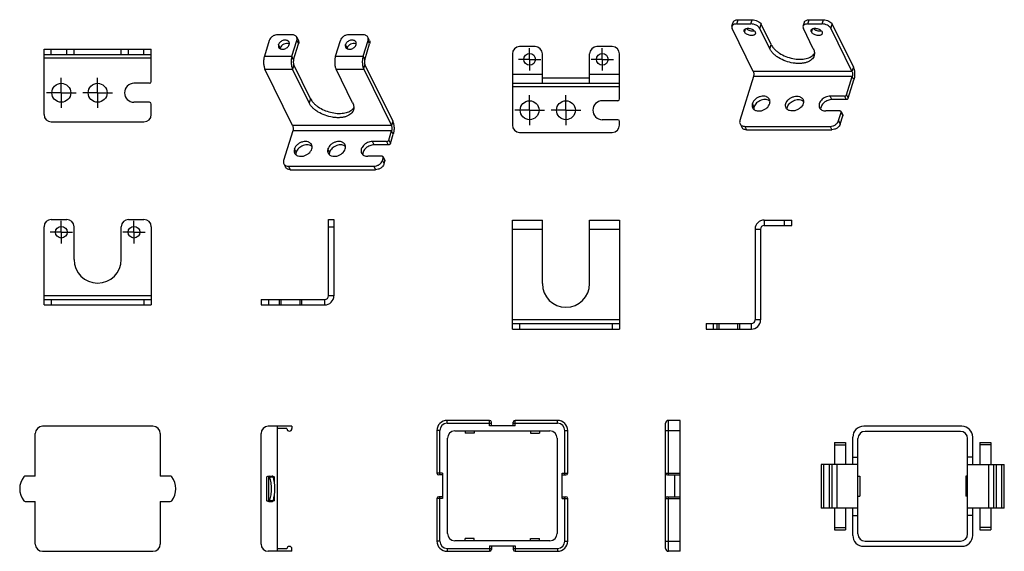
# Model space of a CAD drawing. Header units: millimetres. Extents: x 56 to 624, y -436 to 314.
# Tile 1 of 22: x 56 to 327, y -306 to -160. Entities that reach past the tile are written whole.
import ezdxf

# ---------------------------------------------------------------- set-up
doc = ezdxf.new("R2010")
doc.units = ezdxf.units.MM
doc.linetypes.add('CENTER', pattern=[10.16, 6.35, -1.27, 1.27, -1.27])
for name, color, linetype in [('I-04080', 7, 'Continuous'), ('I-0408中心線', 7, 'Continuous'), ('I-04090', 7, 'Continuous'), ('I-0409中心線', 7, 'Continuous'), ('P-0358-A30', 7, 'Continuous'), ('P-0359-A20', 7, 'Continuous')]:
    doc.layers.add(name, color=color, linetype=linetype)

msp = doc.modelspace()

# ---------------------------------------------------------------- linework, layer by layer
at = {"color": 7, "linetype": 'Continuous'}
for p, q in [((173.69, -271.04), (173.69, -270.24)), ((185.39, -270.24), (173.69, -270.24)), ((185.39, -271.74), (185.39, -270.24)), ((185.89, -271.74), (185.89, -270.74)), ((191.89, -271.74), (191.89, -270.74)), ((192.39, -271.74), (192.39, -270.24)), ((204.09, -270.24), (192.39, -270.24)), ((204.09, -271.04), (204.09, -270.24)), ((234.61, -285.24), (234.61, -270.24)), ((237.81, -270.24), (234.61, -270.24)), ((237.81, -306.24), (237.81, -270.24)), ((170.89, -273.04), (170.89, -284.74)), ((171.69, -273.04), (170.89, -273.04)), ((171.69, -285.24), (171.69, -273.04)), ((173.69, -271.04), (185.89, -271.04)), ((175.79, -273.14), (201.99, -273.14)), ((178.64, -273.14), (178.64, -273.74)), ((181.14, -273.14), (181.14, -273.74)), ((192.39, -271.74), (185.39, -271.74)), ((191.89, -271.04), (204.09, -271.04)), ((196.64, -273.14), (196.64, -273.74)), ((199.14, -273.14), (199.14, -273.74)), ((206.09, -273.04), (206.89, -273.04)), ((206.09, -285.24), (206.09, -273.04)), ((206.89, -284.74), (206.89, -273.04)), ((233.81, -305.44), (233.81, -271.04)), ((233.81, -273.04), (237.81, -273.04)), ((173.79, -301.34), (173.79, -275.14)), ((181.14, -273.74), (178.64, -273.74)), ((196.64, -273.74), (199.14, -273.74)), ((203.99, -275.14), (203.99, -301.34)), ((172.39, -284.74), (170.89, -284.74)), ((172.39, -285.24), (171.39, -285.24)), ((172.39, -284.74), (172.39, -291.74)), ((205.39, -284.74), (206.89, -284.74)), ((205.39, -291.74), (205.39, -284.74)), ((205.39, -285.24), (206.39, -285.24)), ((233.81, -284.74), (237.81, -284.74)), ((234.31, -285.24), (237.81, -285.24)), ((236.31, -285.24), (236.31, -291.24)), ((170.89, -291.74), (170.89, -303.44)), ((172.39, -291.74), (170.89, -291.74)), ((172.39, -291.24), (171.39, -291.24)), ((171.69, -303.44), (171.69, -291.24)), ((205.39, -291.24), (206.39, -291.24)), ((205.39, -291.74), (206.89, -291.74)), ((206.09, -303.44), (206.09, -291.24)), ((206.89, -303.44), (206.89, -291.74)), ((233.81, -291.74), (237.81, -291.74)), ((234.31, -291.24), (237.81, -291.24)), ((234.61, -306.24), (234.61, -291.24)), ((171.69, -303.44), (170.89, -303.44)), ((201.99, -303.34), (175.79, -303.34)), ((181.14, -302.74), (178.64, -302.74)), ((178.64, -303.34), (178.64, -302.74)), ((181.14, -303.34), (181.14, -302.74)), ((196.64, -302.74), (199.14, -302.74)), ((196.64, -303.34), (196.64, -302.74)), ((199.14, -303.34), (199.14, -302.74)), ((206.09, -303.44), (206.89, -303.44)), ((233.81, -303.44), (237.81, -303.44)), ((173.69, -305.44), (185.89, -305.44)), ((173.69, -305.44), (173.69, -306.24)), ((185.39, -304.74), (192.39, -304.74)), ((185.39, -304.74), (185.39, -306.24)), ((185.89, -304.74), (185.89, -305.74)), ((191.89, -304.74), (191.89, -305.74)), ((191.89, -305.44), (204.09, -305.44)), ((192.39, -304.74), (192.39, -306.24)), ((204.09, -305.44), (204.09, -306.24)), ((173.69, -306.24), (185.39, -306.24)), ((192.39, -306.24), (204.09, -306.24)), ((237.81, -306.24), (234.61, -306.24))]:
    msp.add_line(p, q, dxfattribs=at)
for centre, radius, start, end in [((173.69, -273.04), 2.8, 90, 180), ((185.39, -270.74), 0.5, 0, 90), ((192.39, -270.74), 0.5, 90, 180), ((204.09, -273.04), 2.8, 0, 90), ((234.61, -271.04), 0.8, 90, 180), ((173.69, -273.04), 2, 90, 180), ((175.79, -275.14), 2, 90, 180), ((201.99, -275.14), 2, 0, 90), ((204.09, -273.04), 2, 0, 90), ((171.39, -284.74), 0.5, 180, 270), ((206.39, -284.74), 0.5, 270, 0), ((234.31, -284.74), 0.5, 180, 270), ((171.39, -291.74), 0.5, 90, 180), ((206.39, -291.74), 0.5, 0, 90), ((234.31, -291.74), 0.5, 90, 180), ((173.69, -303.44), 2.8, 180, 270), ((173.69, -303.44), 2, 180, 270), ((175.79, -301.34), 2, 180, 270), ((201.99, -301.34), 2, 270, 0), ((204.09, -303.44), 2.8, 270, 0), ((204.09, -303.44), 2, 270, 0), ((185.39, -305.74), 0.5, 270, 0), ((192.39, -305.74), 0.5, 180, 270), ((234.61, -305.44), 0.8, 180, 270)]:
    msp.add_arc(centre, radius, start, end, dxfattribs=at)
at = {"layer": 'I-04080', "color": 7, "linetype": 'Continuous'}
for p, q in [((130.99, -164.13), (127.08, -164.13)), ((132.31, -164.82), (132.76, -165.75)), ((150.57, -164.13), (146.65, -164.13)), ((152.34, -165.75), (151.88, -164.82)), ((124.75, -165.7), (123.4, -170.08)), ((127.75, -167.8), (127.29, -166.87)), ((131, -170.08), (132.35, -165.7)), ((132.35, -165.7), (132.81, -166.63)), ((142.97, -170.08), (144.33, -165.7)), ((146.17, -167.8), (145.71, -166.87)), ((150.57, -170.08), (151.93, -165.7)), ((152.38, -166.63), (151.93, -165.7)), ((197.9, -167.41), (193.65, -167.41)), ((219.15, -167.41), (214.9, -167.41)), ((123.4, -170.08), (131, -170.08)), ((131.45, -171.02), (131, -170.08)), ((142.97, -170.08), (150.57, -170.08)), ((150.57, -170.08), (151.03, -171.02)), ((191.65, -169.41), (191.65, -189.01)), ((199.9, -177.51), (199.9, -169.41)), ((212.9, -177.51), (212.9, -169.41)), ((221.15, -181.81), (221.15, -169.41)), ((131.52, -172.42), (131.15, -173.6)), ((150.73, -173.6), (151.09, -172.42)), ((131.18, -189.14), (123.56, -173.6)), ((123.56, -173.6), (131.15, -173.6)), ((135.73, -182.92), (131.15, -173.6)), ((147.7, -182.92), (143.13, -173.6)), ((143.13, -173.6), (150.73, -173.6)), ((150.73, -173.6), (158.35, -189.14)), ((191.65, -175.01), (199.9, -175.01)), ((212.9, -175.01), (221.15, -175.01)), ((191.65, -177.51), (221.15, -177.51)), ((221.15, -178.51), (191.65, -178.51)), ((136.09, -181.74), (135.73, -182.92)), ((220.65, -182.31), (216.4, -182.31)), ((158.35, -189.14), (131.18, -189.14)), ((158.72, -187.96), (158.35, -189.14)), ((220.65, -187.51), (216.4, -187.51)), ((221.15, -189.01), (221.15, -188.01)), ((131.24, -190.54), (128.7, -198.77)), ((158.42, -190.54), (131.24, -190.54)), ((157.62, -193.13), (158.42, -190.54)), ((158.87, -191.47), (158.42, -190.54)), ((193.65, -191.01), (219.15, -191.01)), ((157.04, -193.52), (153.12, -193.52)), ((153.58, -194.45), (153.12, -193.52)), ((157.04, -193.52), (157.49, -194.45)), ((157.62, -193.13), (158.07, -194.06)), ((132.13, -196.49), (131.68, -195.55)), ((141.34, -196.49), (140.89, -195.55)), ((155.78, -197.59), (151.86, -197.59)), ((156.1, -197.76), (156.56, -198.69)), ((128.75, -199.65), (129.21, -200.58)), ((130.06, -200.33), (153.55, -200.33)), ((130.06, -200.33), (130.52, -201.26)), ((153.55, -200.33), (154.01, -201.26)), ((155.87, -198.77), (156.12, -197.98)), ((155.87, -198.77), (156.33, -199.7)), ((156.12, -197.98), (156.57, -198.91)), ((191.65, -245.11), (191.65, -215.11)), ((191.65, -215.11), (199.9, -215.11)), ((199.9, -232.61), (199.9, -215.11)), ((212.9, -232.61), (212.9, -215.11)), ((212.9, -215.11), (221.15, -215.11)), ((221.15, -215.11), (221.15, -245.11)), ((260.95, -215.11), (260.95, -216.61)), ((260.95, -215.11), (268.55, -215.11)), ((266.55, -216.61), (266.55, -215.11)), ((268.55, -216.61), (268.55, -215.11)), ((191.65, -217.61), (199.9, -217.61)), ((212.9, -217.61), (221.15, -217.61)), ((258.45, -217.61), (258.45, -242.61)), ((258.45, -217.61), (259.95, -217.61)), ((221.15, -242.61), (191.65, -242.61)), ((191.65, -243.61), (221.15, -243.61)), ((193.65, -243.61), (193.65, -245.11)), ((219.15, -243.61), (219.15, -245.11)), ((244.95, -243.61), (257.45, -243.61)), ((244.95, -243.61), (244.95, -245.11)), ((246.95, -243.61), (246.95, -245.11)), ((247.95, -243.61), (247.95, -245.11)), ((248.45, -243.61), (248.45, -245.11)), ((253.65, -243.61), (253.65, -245.11)), ((254.15, -243.61), (254.15, -245.11)), ((257.45, -245.11), (257.45, -243.61)), ((259.95, -242.61), (258.45, -242.61))]:
    msp.add_line(p, q, dxfattribs=at)
at = {"layer": 'I-04080', "color": 4, "linetype": 'Continuous'}
for p, q in [((131.45, -171.02), (132.81, -166.63)), ((151.03, -171.02), (152.38, -166.63)), ((136.09, -181.74), (131.52, -172.42)), ((151.09, -172.42), (158.72, -187.96)), ((199.9, -176.01), (212.9, -176.01)), ((158.07, -194.06), (158.87, -191.47)), ((157.49, -194.45), (153.58, -194.45)), ((156.33, -199.7), (156.57, -198.91)), ((130.52, -201.26), (154.01, -201.26)), ((260.95, -216.61), (268.55, -216.61)), ((259.95, -217.61), (259.95, -242.61)), ((191.65, -245.11), (221.15, -245.11)), ((244.95, -245.11), (257.45, -245.11))]:
    msp.add_line(p, q, dxfattribs=at)
at = {"layer": 'I-04080', "color": 7, "linetype": 'Continuous'}
for centre, radius in [((196.4, -170.91), 1.6), ((216.4, -170.91), 1.6), ((196.4, -184.91), 2.6), ((206.4, -184.91), 2.6)]:
    msp.add_circle(centre, radius, dxfattribs=at)
at = {"layer": 'I-04080', "color": 4, "linetype": 'Continuous'}
for centre, radius, start, end in [((129.73, -167.7), 1.13, 61.6899, 68.4962), ((148.15, -167.7), 1.13, 61.6899, 68.4962), ((260.95, -217.61), 1, 90, 180), ((257.45, -242.61), 2.5, 270, 0)]:
    msp.add_arc(centre, radius, start, end, dxfattribs=at)
at = {"layer": 'I-04080', "color": 7, "linetype": 'Continuous'}
for centre, radius, start, end in [((193.65, -169.41), 2, 90, 180), ((197.9, -169.41), 2, 0, 90), ((214.9, -169.41), 2, 90, 180), ((219.15, -169.41), 2, 0, 90), ((216.4, -184.91), 2.6, 90, 270), ((220.65, -181.81), 0.5, 270, 0), ((193.65, -189.01), 2, 180, 270), ((219.15, -189.01), 2, 270, 0), ((220.65, -188.01), 0.5, 0, 90), ((260.95, -217.61), 2.5, 90, 180), ((206.4, -232.61), 6.5, 180, 0), ((257.45, -242.61), 1, 270, 0)]:
    msp.add_arc(centre, radius, start, end, dxfattribs=at)
for points, knots in [([(127.08, -164.13), (126.83, -164.13), (126.32, -164.22), (125.62, -164.55), (125.06, -165.05), (124.82, -165.48), (124.75, -165.7)], [0, 0, 0, 0, 0.25322, 0.516156, 0.770081, 1, 1, 1, 1]), ([(132.31, -164.82), (132.25, -164.71), (132.11, -164.51), (131.8, -164.29), (131.42, -164.16), (131.14, -164.13), (130.99, -164.13)], [0, 0, 0, 0, 0.226861, 0.464994, 0.722162, 1, 1, 1, 1]), ([(132.35, -165.7), (132.4, -165.55), (132.44, -165.25), (132.37, -164.94), (132.31, -164.82)], [0, 0, 0, 0, 0.517356, 1, 1, 1, 1]), ([(146.65, -164.13), (146.4, -164.13), (145.89, -164.22), (145.2, -164.55), (144.64, -165.05), (144.39, -165.48), (144.33, -165.7)], [0, 0, 0, 0, 0.25322, 0.516156, 0.770081, 1, 1, 1, 1]), ([(151.88, -164.82), (151.83, -164.71), (151.68, -164.51), (151.37, -164.29), (150.99, -164.16), (150.71, -164.13), (150.57, -164.13)], [0, 0, 0, 0, 0.226861, 0.464994, 0.722162, 1, 1, 1, 1]), ([(151.93, -165.7), (151.97, -165.55), (152.02, -165.25), (151.94, -164.94), (151.88, -164.82)], [0, 0, 0, 0, 0.517356, 1, 1, 1, 1]), ([(127.29, -166.87), (127.26, -166.99), (127.22, -167.23), (127.28, -167.47), (127.33, -167.58)], [0, 0, 0, 0, 0.516993, 1, 1, 1, 1]), ([(130.2, -166.17), (130.18, -166.11), (130.11, -166.01), (129.92, -165.82), (129.61, -165.66), (129.17, -165.6), (128.69, -165.66), (128.22, -165.83), (127.69, -166.18), (127.38, -166.58), (127.29, -166.87)], [0, 0, 0, 0, 0.050903, 0.102961, 0.213585, 0.336304, 0.469893, 0.609556, 0.748765, 1, 1, 1, 1]), ([(127.33, -167.58), (127.36, -167.63), (127.42, -167.74), (127.61, -167.92), (127.92, -168.08), (128.36, -168.15), (128.84, -168.09), (129.31, -167.91), (129.85, -167.56), (130.15, -167.16), (130.24, -166.87)], [0, 0, 0, 0, 0.050903, 0.102961, 0.213585, 0.336304, 0.469893, 0.609556, 0.748765, 1, 1, 1, 1]), ([(130.24, -166.87), (130.28, -166.75), (130.31, -166.51), (130.25, -166.27), (130.2, -166.17)], [0, 0, 0, 0, 0.516993, 1, 1, 1, 1]), ([(145.71, -166.87), (145.68, -166.99), (145.64, -167.23), (145.7, -167.47), (145.75, -167.58)], [0, 0, 0, 0, 0.516993, 1, 1, 1, 1]), ([(148.62, -166.17), (148.6, -166.11), (148.53, -166.01), (148.35, -165.82), (148.03, -165.66), (147.59, -165.6), (147.11, -165.66), (146.64, -165.83), (146.11, -166.18), (145.8, -166.58), (145.71, -166.87)], [0, 0, 0, 0, 0.050903, 0.102961, 0.213585, 0.336304, 0.469893, 0.609556, 0.748765, 1, 1, 1, 1]), ([(145.75, -167.58), (145.78, -167.63), (145.84, -167.74), (146.03, -167.92), (146.34, -168.08), (146.78, -168.15), (147.26, -168.09), (147.73, -167.91), (148.27, -167.56), (148.57, -167.16), (148.66, -166.87)], [0, 0, 0, 0, 0.050903, 0.102961, 0.213585, 0.336304, 0.469893, 0.609556, 0.748765, 1, 1, 1, 1]), ([(148.66, -166.87), (148.7, -166.75), (148.73, -166.51), (148.67, -166.27), (148.62, -166.17)], [0, 0, 0, 0, 0.516993, 1, 1, 1, 1]), ([(123.4, -170.08), (123.36, -170.22), (123.29, -170.51), (123.19, -171.12), (123.17, -171.91), (123.26, -172.69), (123.41, -173.24), (123.5, -173.49), (123.56, -173.6)], [0, 0, 0, 0, 0.118571, 0.247532, 0.519264, 0.780731, 0.897429, 1, 1, 1, 1]), ([(131, -170.08), (130.96, -170.22), (130.88, -170.51), (130.79, -171.12), (130.77, -171.91), (130.86, -172.69), (131, -173.24), (131.1, -173.49), (131.15, -173.6)], [0, 0, 0, 0, 0.118571, 0.247532, 0.519264, 0.780731, 0.897429, 1, 1, 1, 1]), ([(142.97, -170.08), (142.93, -170.22), (142.86, -170.51), (142.77, -171.12), (142.74, -171.91), (142.83, -172.69), (142.98, -173.24), (143.07, -173.49), (143.13, -173.6)], [0, 0, 0, 0, 0.118571, 0.247532, 0.519264, 0.780731, 0.897429, 1, 1, 1, 1]), ([(150.57, -170.08), (150.53, -170.22), (150.46, -170.51), (150.36, -171.12), (150.34, -171.91), (150.43, -172.69), (150.58, -173.24), (150.67, -173.49), (150.73, -173.6)], [0, 0, 0, 0, 0.118571, 0.247532, 0.519264, 0.780731, 0.897429, 1, 1, 1, 1]), ([(147.93, -184.84), (147.87, -185.04), (147.68, -185.42), (147.24, -185.92), (146.65, -186.33), (145.92, -186.65), (145.09, -186.86), (144.17, -186.97), (143.19, -186.96), (141.81, -186.81), (140.1, -186.37), (138.51, -185.62), (137.4, -184.87), (136.7, -184.26), (136.14, -183.62), (135.84, -183.15), (135.73, -182.92)], [0, 0, 0, 0, 0.043129, 0.088533, 0.137953, 0.192368, 0.252044, 0.316691, 0.385581, 0.457702, 0.606477, 0.752521, 0.82138, 0.88598, 0.945654, 1, 1, 1, 1]), ([(147.7, -182.92), (147.78, -183.08), (147.91, -183.4), (148.02, -183.9), (148.03, -184.38), (147.97, -184.69), (147.93, -184.84)], [0, 0, 0, 0, 0.271294, 0.52549, 0.766349, 1, 1, 1, 1]), ([(131.18, -189.14), (131.23, -189.23), (131.29, -189.45), (131.34, -189.81), (131.32, -190.18), (131.28, -190.43), (131.24, -190.54)], [0, 0, 0, 0, 0.219, 0.480661, 0.752604, 1, 1, 1, 1]), ([(158.35, -189.14), (158.4, -189.23), (158.47, -189.45), (158.51, -189.81), (158.5, -190.18), (158.45, -190.43), (158.42, -190.54)], [0, 0, 0, 0, 0.219, 0.480661, 0.752604, 1, 1, 1, 1]), ([(136.4, -194.41), (136.36, -194.32), (136.25, -194.15), (136.03, -193.93), (135.76, -193.75), (135.34, -193.57), (134.72, -193.48), (133.95, -193.58), (133.31, -193.82), (132.84, -194.09), (132.23, -194.55), (131.82, -195.08), (131.68, -195.55)], [0, 0, 0, 0, 0.050871, 0.102903, 0.15703, 0.213925, 0.33655, 0.470033, 0.609593, 0.679762, 0.748968, 1, 1, 1, 1]), ([(136.47, -195.55), (136.52, -195.36), (136.57, -195.06), (136.51, -194.67), (136.45, -194.49), (136.4, -194.41)], [0, 0, 0, 0, 0.515939, 0.760482, 1, 1, 1, 1]), ([(145.62, -194.41), (145.57, -194.32), (145.46, -194.15), (145.24, -193.93), (144.98, -193.75), (144.55, -193.57), (143.93, -193.48), (143.16, -193.58), (142.52, -193.82), (142.05, -194.09), (141.44, -194.55), (141.03, -195.08), (140.89, -195.55)], [0, 0, 0, 0, 0.050871, 0.102903, 0.15703, 0.213925, 0.33655, 0.470033, 0.609593, 0.679762, 0.748968, 1, 1, 1, 1]), ([(145.68, -195.55), (145.74, -195.36), (145.78, -195.06), (145.72, -194.67), (145.66, -194.49), (145.62, -194.41)], [0, 0, 0, 0, 0.515939, 0.760482, 1, 1, 1, 1]), ([(153.12, -193.52), (152.67, -193.52), (151.98, -193.68), (151.18, -194.13), (150.66, -194.57), (150.27, -195.09), (150.04, -195.64), (149.99, -196.2), (150.08, -196.55), (150.16, -196.7)], [0, 0, 0, 0, 0.269975, 0.40942, 0.545111, 0.672934, 0.790558, 0.898361, 1, 1, 1, 1]), ([(157.04, -193.52), (157.1, -193.52), (157.23, -193.49), (157.45, -193.39), (157.58, -193.24), (157.62, -193.13)], [0, 0, 0, 0, 0.254634, 0.519608, 1, 1, 1, 1]), ([(131.68, -195.55), (131.62, -195.75), (131.57, -196.05), (131.63, -196.44), (131.7, -196.62), (131.74, -196.7)], [0, 0, 0, 0, 0.515939, 0.760482, 1, 1, 1, 1]), ([(131.74, -196.7), (131.78, -196.79), (131.89, -196.96), (132.11, -197.18), (132.38, -197.36), (132.8, -197.53), (133.42, -197.62), (134.19, -197.53), (134.83, -197.29), (135.3, -197.02), (135.91, -196.56), (136.32, -196.02), (136.47, -195.55)], [0, 0, 0, 0, 0.050871, 0.102903, 0.15703, 0.213925, 0.33655, 0.470033, 0.609593, 0.679762, 0.748968, 1, 1, 1, 1]), ([(140.89, -195.55), (140.83, -195.75), (140.78, -196.05), (140.84, -196.44), (140.91, -196.62), (140.95, -196.7)], [0, 0, 0, 0, 0.515939, 0.760482, 1, 1, 1, 1]), ([(140.95, -196.7), (140.99, -196.79), (141.1, -196.96), (141.32, -197.18), (141.59, -197.36), (142.01, -197.53), (142.63, -197.62), (143.4, -197.53), (144.04, -197.29), (144.51, -197.02), (145.12, -196.56), (145.53, -196.02), (145.68, -195.55)], [0, 0, 0, 0, 0.050871, 0.102903, 0.15703, 0.213925, 0.33655, 0.470033, 0.609593, 0.679762, 0.748968, 1, 1, 1, 1]), ([(150.16, -196.7), (150.23, -196.84), (150.41, -197.1), (150.82, -197.38), (151.31, -197.55), (151.68, -197.59), (151.86, -197.59)], [0, 0, 0, 0, 0.226865, 0.464981, 0.722267, 1, 1, 1, 1]), ([(156.1, -197.76), (156.09, -197.74), (156.06, -197.69), (155.98, -197.63), (155.88, -197.6), (155.81, -197.59), (155.78, -197.59)], [0, 0, 0, 0, 0.226808, 0.465213, 0.723235, 1, 1, 1, 1]), ([(156.12, -197.98), (156.13, -197.95), (156.14, -197.87), (156.12, -197.79), (156.1, -197.76)], [0, 0, 0, 0, 0.515897, 1, 1, 1, 1]), ([(128.7, -198.77), (128.66, -198.91), (128.61, -199.22), (128.69, -199.52), (128.75, -199.65)], [0, 0, 0, 0, 0.517356, 1, 1, 1, 1]), ([(128.75, -199.65), (128.8, -199.75), (128.95, -199.95), (129.26, -200.17), (129.64, -200.3), (129.92, -200.33), (130.06, -200.33)], [0, 0, 0, 0, 0.226861, 0.464994, 0.722162, 1, 1, 1, 1]), ([(153.55, -200.33), (153.8, -200.33), (154.31, -200.24), (155, -199.91), (155.56, -199.41), (155.81, -198.98), (155.87, -198.77)], [0, 0, 0, 0, 0.25322, 0.516156, 0.770081, 1, 1, 1, 1])]:
    msp.add_open_spline(points, degree=3, knots=knots, dxfattribs=at)
at = {"layer": 'I-04080', "color": 4, "linetype": 'Continuous'}
for points, knots in [([(127.75, -167.8), (127.75, -167.82), (127.73, -167.87), (127.72, -167.92), (127.71, -167.96)], [0, 0, 0, 0, 0.25337, 1, 1, 1, 1]), ([(130.15, -166.65), (129.93, -166.56), (129.43, -166.51), (128.71, -166.72), (128.09, -167.16), (127.82, -167.58), (127.75, -167.8)], [0, 0, 0, 0, 0.235989, 0.499159, 0.76278, 1, 1, 1, 1]), ([(132.76, -165.75), (132.83, -165.88), (132.9, -166.18), (132.86, -166.48), (132.81, -166.63)], [0, 0, 0, 0, 0.482644, 1, 1, 1, 1]), ([(146.17, -167.8), (146.17, -167.82), (146.15, -167.87), (146.14, -167.92), (146.13, -167.96)], [0, 0, 0, 0, 0.25337, 1, 1, 1, 1]), ([(148.57, -166.65), (148.35, -166.56), (147.85, -166.51), (147.13, -166.72), (146.51, -167.16), (146.24, -167.58), (146.17, -167.8)], [0, 0, 0, 0, 0.235989, 0.499159, 0.76278, 1, 1, 1, 1]), ([(152.34, -165.75), (152.4, -165.88), (152.47, -166.18), (152.43, -166.48), (152.38, -166.63)], [0, 0, 0, 0, 0.482644, 1, 1, 1, 1]), ([(131.45, -171.02), (131.42, -171.13), (131.37, -171.37), (131.36, -171.75), (131.41, -172.1), (131.47, -172.33), (131.52, -172.42)], [0, 0, 0, 0, 0.247396, 0.519339, 0.781, 1, 1, 1, 1]), ([(151.03, -171.02), (150.99, -171.13), (150.95, -171.37), (150.94, -171.75), (150.98, -172.1), (151.04, -172.33), (151.09, -172.42)], [0, 0, 0, 0, 0.247426, 0.519336, 0.780974, 1, 1, 1, 1]), ([(136.09, -181.74), (136.19, -181.95), (136.45, -182.36), (136.93, -182.94), (137.52, -183.49), (138.46, -184.2), (139.82, -184.93), (141.6, -185.52), (143.14, -185.77), (144.34, -185.8), (145.18, -185.73), (145.95, -185.57), (146.83, -185.27), (147.42, -184.9), (147.72, -184.6)], [0, 0, 0, 0, 0.052169, 0.108941, 0.170039, 0.235018, 0.373571, 0.517495, 0.658537, 0.725574, 0.789123, 0.848563, 0.903538, 1, 1, 1, 1]), ([(147.72, -184.6), (147.75, -184.57), (147.87, -184.44), (147.97, -184.3), (148.04, -184.19)], [0, 0, 0, 0, 0.255431, 1, 1, 1, 1]), ([(158.72, -187.96), (158.77, -188.07), (158.87, -188.31), (158.97, -188.72), (159.05, -189.16), (159.1, -189.8), (159.08, -190.44), (158.99, -191.05), (158.92, -191.34), (158.87, -191.47)], [0, 0, 0, 0, 0.102448, 0.219191, 0.346641, 0.48085, 0.752555, 0.881579, 1, 1, 1, 1]), ([(136.56, -194.93), (136.42, -194.8), (136.07, -194.59), (135.46, -194.44), (134.78, -194.45), (134.08, -194.62), (133.42, -194.93), (132.68, -195.48), (132.26, -196.07), (132.13, -196.49)], [0, 0, 0, 0, 0.106149, 0.222498, 0.349225, 0.483531, 0.620837, 0.755884, 1, 1, 1, 1]), ([(145.77, -194.93), (145.63, -194.8), (145.28, -194.59), (144.67, -194.44), (143.99, -194.45), (143.29, -194.62), (142.63, -194.93), (141.89, -195.48), (141.47, -196.07), (141.34, -196.49)], [0, 0, 0, 0, 0.106149, 0.222498, 0.349225, 0.483531, 0.620837, 0.755884, 1, 1, 1, 1]), ([(153.58, -194.45), (153.18, -194.45), (152.38, -194.62), (151.5, -195.14), (150.95, -195.71), (150.66, -196.17), (150.49, -196.66), (150.47, -196.99), (150.48, -197.15)], [0, 0, 0, 0, 0.262471, 0.532126, 0.661407, 0.782943, 0.895555, 1, 1, 1, 1]), ([(158.07, -194.06), (158.04, -194.17), (157.91, -194.32), (157.68, -194.43), (157.56, -194.45), (157.49, -194.45)], [0, 0, 0, 0, 0.480392, 0.745366, 1, 1, 1, 1]), ([(132.13, -196.49), (132.12, -196.54), (132.07, -196.73), (132.05, -196.94), (132.05, -197.09)], [0, 0, 0, 0, 0.258493, 1, 1, 1, 1]), ([(141.34, -196.49), (141.33, -196.54), (141.28, -196.73), (141.26, -196.94), (141.26, -197.09)], [0, 0, 0, 0, 0.258493, 1, 1, 1, 1]), ([(156.33, -199.7), (156.26, -199.92), (156.02, -200.34), (155.46, -200.84), (154.77, -201.18), (154.26, -201.26), (154.01, -201.26)], [0, 0, 0, 0, 0.229919, 0.483844, 0.74678, 1, 1, 1, 1]), ([(156.56, -198.69), (156.58, -198.73), (156.6, -198.8), (156.59, -198.88), (156.57, -198.91)], [0, 0, 0, 0, 0.484103, 1, 1, 1, 1]), ([(130.52, -201.26), (130.37, -201.26), (130.1, -201.24), (129.71, -201.1), (129.4, -200.88), (129.26, -200.68), (129.21, -200.58)], [0, 0, 0, 0, 0.277838, 0.535006, 0.773139, 1, 1, 1, 1])]:
    msp.add_open_spline(points, degree=3, knots=knots, dxfattribs=at)
at = {"layer": 'I-0408中心線', "color": 7, "linetype": 'CENTER'}
for p, q in [((196.4, -170.91), (196.4, -167.81)), ((216.4, -170.91), (216.4, -167.81)), ((196.4, -170.91), (193.3, -170.91)), ((196.4, -170.91), (196.4, -174.01)), ((196.4, -170.91), (199.5, -170.91)), ((216.4, -170.91), (213.3, -170.91)), ((216.4, -170.91), (219.5, -170.91)), ((216.4, -170.91), (216.4, -174.01)), ((196.4, -184.91), (196.4, -180.81)), ((206.4, -184.91), (206.4, -180.81)), ((196.4, -184.91), (192.3, -184.91)), ((196.4, -184.91), (196.4, -189.01)), ((196.4, -184.91), (200.5, -184.91)), ((206.4, -184.91), (202.3, -184.91)), ((206.4, -184.91), (210.5, -184.91)), ((206.4, -184.91), (206.4, -189.01))]:
    msp.add_line(p, q, dxfattribs=at)
at = {"layer": 'I-04090', "color": 7, "linetype": 'Continuous'}
for p, q in [((252.09, -161.83), (252.45, -160.66)), ((257.95, -174.24), (252.16, -162.42)), ((253.39, -161.18), (253.75, -160.01)), ((253.39, -161.18), (257.3, -161.18)), ((255.76, -162.56), (255.52, -163.36)), ((257.3, -161.18), (257.67, -160.01)), ((259.75, -162.42), (260.12, -161.25)), ((262.5, -168.02), (259.75, -162.42)), ((271.66, -161.83), (272.02, -160.66)), ((274.47, -168.02), (271.73, -162.42)), ((272.96, -161.18), (273.32, -160.01)), ((272.96, -161.18), (276.88, -161.18)), ((274.18, -162.56), (273.94, -163.36)), ((276.88, -161.18), (277.24, -160.01)), ((279.33, -162.42), (279.69, -161.25)), ((279.33, -162.42), (285.12, -174.24)), ((262.5, -168.02), (262.86, -166.84)), ((62.77, -186.11), (62.77, -168.11)), ((62.77, -169.61), (92.27, -169.61)), ((92.27, -170.61), (62.77, -170.61)), ((64.77, -169.61), (64.77, -168.11)), ((69.02, -169.61), (69.02, -168.11)), ((71.02, -169.61), (71.02, -168.11)), ((84.02, -169.61), (84.02, -168.11)), ((86.02, -169.61), (86.02, -168.11)), ((90.27, -169.61), (90.27, -168.11)), ((92.27, -177.01), (92.27, -168.11)), ((285.49, -173.06), (285.12, -174.24)), ((258.01, -175.64), (254.26, -187.78)), ((285.12, -174.24), (257.95, -174.24)), ((285.19, -175.64), (258.01, -175.64)), ((283.64, -180.65), (285.19, -175.64)), ((285.64, -176.57), (285.19, -175.64)), ((91.77, -177.51), (87.52, -177.51)), ((283.06, -181.05), (279.14, -181.05)), ((279.6, -181.98), (279.14, -181.05)), ((283.06, -181.05), (283.51, -181.98)), ((283.64, -180.65), (284.09, -181.59)), ((91.77, -182.71), (87.52, -182.71)), ((92.27, -186.11), (92.27, -183.21)), ((258.15, -184.01), (257.7, -183.08)), ((281.8, -185.12), (277.88, -185.12)), ((281.43, -187.78), (282.14, -185.51)), ((282.12, -185.29), (282.58, -186.22)), ((282.14, -185.51), (282.59, -186.44)), ((64.77, -188.11), (90.27, -188.11)), ((254.31, -188.66), (254.77, -189.6)), ((255.62, -189.35), (256.08, -190.28)), ((255.62, -189.35), (279.11, -189.35)), ((279.11, -189.35), (279.57, -190.28)), ((281.43, -187.78), (281.89, -188.71)), ((64.77, -214.96), (69.02, -214.96)), ((86.02, -214.96), (90.27, -214.96)), ((141.03, -235.96), (141.03, -214.96)), ((141.03, -214.96), (142.53, -214.96)), ((62.77, -238.46), (62.77, -216.96)), ((71.02, -225.96), (71.02, -216.96)), ((84.02, -225.96), (84.02, -216.96)), ((92.27, -216.96), (92.27, -238.46)), ((141.03, -216.96), (142.53, -216.96)), ((92.27, -235.96), (62.77, -235.96)), ((62.77, -236.96), (92.27, -236.96)), ((64.77, -236.96), (64.77, -238.46)), ((90.27, -236.96), (90.27, -238.46)), ((122.53, -236.96), (140.03, -236.96)), ((122.53, -236.96), (122.53, -238.46)), ((124.53, -236.96), (124.53, -238.46)), ((127.43, -236.96), (127.43, -238.46)), ((127.93, -236.96), (127.93, -238.46)), ((133.13, -236.96), (133.13, -238.46)), ((133.63, -236.96), (133.63, -238.46)), ((140.03, -238.46), (140.03, -236.96)), ((142.53, -235.96), (141.03, -235.96))]:
    msp.add_line(p, q, dxfattribs=at)
at = {"layer": 'I-04090', "color": 4, "linetype": 'Continuous'}
for p, q in [((253.75, -160.01), (257.67, -160.01)), ((262.86, -166.84), (260.12, -161.25)), ((273.32, -160.01), (277.24, -160.01)), ((279.69, -161.25), (285.49, -173.06)), ((62.77, -168.11), (92.27, -168.11)), ((284.09, -181.59), (285.64, -176.57)), ((283.51, -181.98), (279.6, -181.98)), ((281.89, -188.71), (282.59, -186.44)), ((256.08, -190.28), (279.57, -190.28)), ((142.53, -214.96), (142.53, -235.96)), ((62.77, -238.46), (92.27, -238.46)), ((122.53, -238.46), (140.03, -238.46))]:
    msp.add_line(p, q, dxfattribs=at)
at = {"layer": 'I-04090', "color": 7, "linetype": 'Continuous'}
for centre, radius in [((67.52, -180.11), 2.6), ((77.52, -180.11), 2.6), ((67.52, -218.46), 1.6), ((87.52, -218.46), 1.6)]:
    msp.add_circle(centre, radius, dxfattribs=at)
for centre, radius, start, end in [((87.52, -180.11), 2.6, 90, 270), ((91.77, -177.01), 0.5, 270, 0), ((91.77, -183.21), 0.5, 0, 90), ((64.77, -186.11), 2, 180, 270), ((90.27, -186.11), 2, 270, 0), ((64.77, -216.96), 2, 90, 180), ((69.02, -216.96), 2, 0, 90), ((86.02, -216.96), 2, 90, 180), ((90.27, -216.96), 2, 0, 90), ((77.52, -225.96), 6.5, 180, 0), ((140.03, -235.96), 1, 270, 0)]:
    msp.add_arc(centre, radius, start, end, dxfattribs=at)
at = {"layer": 'I-04090', "color": 4, "linetype": 'Continuous'}
msp.add_arc((140.03, -235.96), 2.5, 270, 0, dxfattribs=at)
at = {"layer": 'I-04090', "color": 7, "linetype": 'Continuous'}
for points, knots in [([(252.09, -161.83), (252.06, -161.93), (252.04, -162.13), (252.11, -162.33), (252.16, -162.42)], [0, 0, 0, 0, 0.474245, 1, 1, 1, 1]), ([(253.39, -161.18), (253.23, -161.18), (252.94, -161.21), (252.54, -161.33), (252.28, -161.51), (252.15, -161.69), (252.1, -161.78), (252.09, -161.83)], [0, 0, 0, 0, 0.303357, 0.569248, 0.796748, 0.900169, 1, 1, 1, 1]), ([(255.46, -162.88), (255.48, -162.84), (255.52, -162.74), (255.63, -162.62), (255.78, -162.52), (256.02, -162.41), (256.4, -162.35), (256.89, -162.38), (257.39, -162.51), (257.85, -162.72), (258.22, -163), (258.4, -163.24), (258.46, -163.36)], [0, 0, 0, 0, 0.043177, 0.088613, 0.138096, 0.192558, 0.316735, 0.457705, 0.606647, 0.752826, 0.886271, 1, 1, 1, 1]), ([(259.75, -162.42), (259.67, -162.24), (259.37, -161.9), (258.78, -161.51), (258.07, -161.25), (257.56, -161.18), (257.3, -161.18)], [0, 0, 0, 0, 0.21148, 0.463356, 0.735263, 1, 1, 1, 1]), ([(271.66, -161.83), (271.63, -161.93), (271.62, -162.13), (271.68, -162.33), (271.73, -162.42)], [0, 0, 0, 0, 0.474245, 1, 1, 1, 1]), ([(272.96, -161.18), (272.8, -161.18), (272.51, -161.21), (272.11, -161.33), (271.85, -161.51), (271.72, -161.69), (271.68, -161.78), (271.66, -161.83)], [0, 0, 0, 0, 0.303357, 0.569248, 0.796748, 0.900169, 1, 1, 1, 1]), ([(273.88, -162.88), (273.9, -162.84), (273.94, -162.74), (274.05, -162.62), (274.2, -162.52), (274.44, -162.41), (274.82, -162.35), (275.31, -162.38), (275.81, -162.51), (276.27, -162.72), (276.64, -163), (276.82, -163.24), (276.88, -163.36)], [0, 0, 0, 0, 0.043177, 0.088613, 0.138096, 0.192558, 0.316735, 0.457705, 0.606647, 0.752826, 0.886271, 1, 1, 1, 1]), ([(279.33, -162.42), (279.24, -162.24), (278.94, -161.9), (278.35, -161.51), (277.64, -161.25), (277.13, -161.18), (276.88, -161.18)], [0, 0, 0, 0, 0.21148, 0.463356, 0.735263, 1, 1, 1, 1]), ([(255.52, -163.36), (255.48, -163.28), (255.43, -163.12), (255.44, -162.96), (255.46, -162.88)], [0, 0, 0, 0, 0.525221, 1, 1, 1, 1]), ([(258.52, -163.83), (258.5, -163.88), (258.46, -163.97), (258.35, -164.1), (258.2, -164.2), (257.95, -164.31), (257.58, -164.37), (257.09, -164.34), (256.59, -164.21), (256.13, -163.99), (255.76, -163.71), (255.57, -163.48), (255.52, -163.36)], [0, 0, 0, 0, 0.043177, 0.088613, 0.138096, 0.192558, 0.316735, 0.457705, 0.606647, 0.752826, 0.886271, 1, 1, 1, 1]), ([(258.46, -163.36), (258.5, -163.43), (258.55, -163.59), (258.54, -163.76), (258.52, -163.83)], [0, 0, 0, 0, 0.525221, 1, 1, 1, 1]), ([(273.94, -163.36), (273.9, -163.28), (273.85, -163.12), (273.86, -162.96), (273.88, -162.88)], [0, 0, 0, 0, 0.525221, 1, 1, 1, 1]), ([(276.94, -163.83), (276.92, -163.88), (276.88, -163.97), (276.77, -164.1), (276.62, -164.2), (276.38, -164.31), (276, -164.37), (275.51, -164.34), (275.01, -164.21), (274.55, -163.99), (274.18, -163.71), (274, -163.48), (273.94, -163.36)], [0, 0, 0, 0, 0.043177, 0.088613, 0.138096, 0.192558, 0.316735, 0.457705, 0.606647, 0.752826, 0.886271, 1, 1, 1, 1]), ([(276.88, -163.36), (276.92, -163.43), (276.97, -163.59), (276.96, -163.76), (276.94, -163.83)], [0, 0, 0, 0, 0.525221, 1, 1, 1, 1]), ([(274.7, -169.94), (274.64, -170.14), (274.45, -170.52), (274.01, -171.02), (273.42, -171.43), (272.69, -171.75), (271.86, -171.96), (270.94, -172.07), (269.96, -172.06), (268.58, -171.91), (266.87, -171.47), (265.28, -170.72), (264.17, -169.97), (263.47, -169.36), (262.91, -168.72), (262.61, -168.25), (262.5, -168.02)], [0, 0, 0, 0, 0.043124, 0.088529, 0.13795, 0.192361, 0.252043, 0.316685, 0.385578, 0.457699, 0.606474, 0.752521, 0.821372, 0.88598, 0.945665, 1, 1, 1, 1]), ([(274.47, -168.02), (274.55, -168.18), (274.68, -168.5), (274.79, -169), (274.8, -169.48), (274.74, -169.79), (274.7, -169.94)], [0, 0, 0, 0, 0.27119, 0.525409, 0.766339, 1, 1, 1, 1]), ([(257.95, -174.24), (258, -174.33), (258.06, -174.55), (258.11, -174.91), (258.1, -175.28), (258.05, -175.53), (258.01, -175.64)], [0, 0, 0, 0, 0.219026, 0.480664, 0.752574, 1, 1, 1, 1]), ([(285.12, -174.24), (285.17, -174.33), (285.24, -174.55), (285.28, -174.91), (285.27, -175.28), (285.22, -175.53), (285.19, -175.64)], [0, 0, 0, 0, 0.219026, 0.480664, 0.752574, 1, 1, 1, 1]), ([(262.42, -181.94), (262.38, -181.85), (262.27, -181.68), (262.05, -181.46), (261.78, -181.28), (261.36, -181.1), (260.74, -181.01), (259.97, -181.11), (259.33, -181.34), (258.86, -181.62), (258.25, -182.08), (257.84, -182.61), (257.7, -183.08)], [0, 0, 0, 0, 0.050871, 0.102903, 0.15703, 0.213925, 0.33655, 0.470033, 0.609593, 0.679762, 0.748968, 1, 1, 1, 1]), ([(266.91, -183.08), (267.05, -182.61), (267.46, -182.08), (268.07, -181.62), (268.54, -181.34), (269.18, -181.11), (269.95, -181.01), (270.57, -181.1), (270.99, -181.28), (271.26, -181.46), (271.48, -181.68), (271.59, -181.85), (271.64, -181.94)], [0, 0, 0, 0, 0.251032, 0.320238, 0.390407, 0.529967, 0.66345, 0.786075, 0.84297, 0.897097, 0.949129, 1, 1, 1, 1]), ([(279.14, -181.05), (278.69, -181.05), (278, -181.21), (277.2, -181.66), (276.68, -182.1), (276.29, -182.62), (276.06, -183.17), (276.01, -183.73), (276.1, -184.07), (276.18, -184.23)], [0, 0, 0, 0, 0.269975, 0.40942, 0.545111, 0.672934, 0.790558, 0.898361, 1, 1, 1, 1]), ([(283.06, -181.05), (283.12, -181.05), (283.25, -181.02), (283.47, -180.92), (283.6, -180.77), (283.64, -180.65)], [0, 0, 0, 0, 0.254634, 0.519608, 1, 1, 1, 1]), ([(257.7, -183.08), (257.64, -183.27), (257.59, -183.58), (257.65, -183.96), (257.72, -184.14), (257.76, -184.23)], [0, 0, 0, 0, 0.515939, 0.760482, 1, 1, 1, 1]), ([(257.76, -184.23), (257.8, -184.32), (257.91, -184.49), (258.13, -184.71), (258.4, -184.88), (258.82, -185.06), (259.44, -185.15), (260.21, -185.06), (260.85, -184.82), (261.32, -184.54), (261.93, -184.09), (262.34, -183.55), (262.49, -183.08)], [0, 0, 0, 0, 0.050871, 0.102903, 0.15703, 0.213925, 0.33655, 0.470033, 0.609593, 0.679762, 0.748968, 1, 1, 1, 1]), ([(262.49, -183.08), (262.54, -182.89), (262.59, -182.59), (262.53, -182.2), (262.47, -182.02), (262.42, -181.94)], [0, 0, 0, 0, 0.515939, 0.760482, 1, 1, 1, 1]), ([(266.97, -184.23), (266.93, -184.14), (266.86, -183.96), (266.8, -183.58), (266.85, -183.27), (266.91, -183.08)], [0, 0, 0, 0, 0.239518, 0.484061, 1, 1, 1, 1]), ([(271.7, -183.08), (271.55, -183.55), (271.14, -184.09), (270.53, -184.54), (270.06, -184.82), (269.42, -185.06), (268.65, -185.15), (268.03, -185.06), (267.61, -184.88), (267.34, -184.71), (267.12, -184.49), (267.01, -184.32), (266.97, -184.23)], [0, 0, 0, 0, 0.251032, 0.320238, 0.390407, 0.529967, 0.66345, 0.786075, 0.84297, 0.897097, 0.949129, 1, 1, 1, 1]), ([(271.64, -181.94), (271.68, -182.02), (271.74, -182.2), (271.8, -182.59), (271.76, -182.89), (271.7, -183.08)], [0, 0, 0, 0, 0.239518, 0.484061, 1, 1, 1, 1]), ([(276.18, -184.23), (276.24, -184.36), (276.43, -184.62), (276.84, -184.91), (277.33, -185.08), (277.7, -185.12), (277.88, -185.12)], [0, 0, 0, 0, 0.226865, 0.464981, 0.722267, 1, 1, 1, 1]), ([(282.12, -185.29), (282.11, -185.26), (282.08, -185.21), (282, -185.16), (281.9, -185.13), (281.83, -185.12), (281.8, -185.12)], [0, 0, 0, 0, 0.226808, 0.465213, 0.723235, 1, 1, 1, 1]), ([(282.14, -185.51), (282.15, -185.47), (282.16, -185.4), (282.14, -185.32), (282.12, -185.29)], [0, 0, 0, 0, 0.515897, 1, 1, 1, 1]), ([(254.26, -187.78), (254.22, -187.93), (254.17, -188.23), (254.25, -188.53), (254.31, -188.66)], [0, 0, 0, 0, 0.517356, 1, 1, 1, 1]), ([(254.31, -188.66), (254.36, -188.77), (254.51, -188.97), (254.82, -189.19), (255.2, -189.32), (255.48, -189.35), (255.62, -189.35)], [0, 0, 0, 0, 0.226861, 0.464994, 0.722162, 1, 1, 1, 1]), ([(279.11, -189.35), (279.36, -189.35), (279.87, -189.26), (280.56, -188.92), (281.12, -188.43), (281.37, -188), (281.43, -187.78)], [0, 0, 0, 0, 0.25322, 0.516156, 0.770081, 1, 1, 1, 1])]:
    msp.add_open_spline(points, degree=3, knots=knots, dxfattribs=at)
at = {"layer": 'I-04090', "color": 4, "linetype": 'Continuous'}
for points, knots in [([(252.45, -160.66), (252.47, -160.61), (252.51, -160.51), (252.64, -160.33), (252.9, -160.16), (253.3, -160.03), (253.59, -160.01), (253.75, -160.01)], [0, 0, 0, 0, 0.099831, 0.203252, 0.430752, 0.696643, 1, 1, 1, 1]), ([(258.28, -163.13), (258.1, -163.17), (257.68, -163.2), (257.07, -163.08), (256.5, -162.83), (256.17, -162.57), (256.05, -162.43)], [0, 0, 0, 0, 0.236205, 0.500396, 0.764302, 1, 1, 1, 1]), ([(257.67, -160.01), (257.92, -160.01), (258.43, -160.08), (259.14, -160.34), (259.74, -160.72), (260.03, -161.07), (260.12, -161.25)], [0, 0, 0, 0, 0.264737, 0.536644, 0.78852, 1, 1, 1, 1]), ([(272.02, -160.66), (272.04, -160.61), (272.08, -160.51), (272.22, -160.33), (272.48, -160.16), (272.87, -160.03), (273.17, -160.01), (273.32, -160.01)], [0, 0, 0, 0, 0.099831, 0.203252, 0.430752, 0.696643, 1, 1, 1, 1]), ([(276.7, -163.13), (276.52, -163.17), (276.1, -163.2), (275.49, -163.08), (274.92, -162.83), (274.59, -162.57), (274.47, -162.43)], [0, 0, 0, 0, 0.236205, 0.500396, 0.764302, 1, 1, 1, 1]), ([(277.24, -160.01), (277.49, -160.01), (278, -160.08), (278.72, -160.34), (279.31, -160.72), (279.6, -161.07), (279.69, -161.25)], [0, 0, 0, 0, 0.264737, 0.536644, 0.78852, 1, 1, 1, 1]), ([(262.86, -166.84), (262.97, -167.06), (263.24, -167.5), (263.76, -168.11), (264.41, -168.69), (265.42, -169.42), (266.89, -170.16), (268.8, -170.73), (270.7, -170.95), (272.21, -170.81), (273.26, -170.5), (273.91, -170.18), (274.44, -169.78), (274.72, -169.45), (274.83, -169.28)], [0, 0, 0, 0, 0.053202, 0.111373, 0.17416, 0.241003, 0.383234, 0.529694, 0.670961, 0.798667, 0.855787, 0.908033, 0.95578, 1, 1, 1, 1]), ([(285.49, -173.06), (285.54, -173.17), (285.64, -173.41), (285.78, -173.97), (285.87, -174.74), (285.85, -175.54), (285.76, -176.15), (285.69, -176.44), (285.64, -176.57)], [0, 0, 0, 0, 0.102571, 0.219269, 0.480736, 0.752468, 0.881429, 1, 1, 1, 1]), ([(258.15, -184.01), (258.14, -184.06), (258.09, -184.26), (258.07, -184.47), (258.07, -184.62)], [0, 0, 0, 0, 0.258493, 1, 1, 1, 1]), ([(262.58, -182.46), (262.44, -182.33), (262.09, -182.12), (261.48, -181.97), (260.8, -181.98), (260.1, -182.14), (259.44, -182.46), (258.7, -183.01), (258.28, -183.6), (258.15, -184.01)], [0, 0, 0, 0, 0.106149, 0.222498, 0.349225, 0.483531, 0.620837, 0.755884, 1, 1, 1, 1]), ([(267.28, -184.62), (267.28, -184.57), (267.28, -184.36), (267.32, -184.16), (267.36, -184.01)], [0, 0, 0, 0, 0.242759, 1, 1, 1, 1]), ([(267.36, -184.01), (267.49, -183.6), (267.91, -183.01), (268.65, -182.46), (269.31, -182.14), (270.01, -181.98), (270.69, -181.97), (271.3, -182.12), (271.65, -182.33), (271.79, -182.46)], [0, 0, 0, 0, 0.244116, 0.379163, 0.516469, 0.650775, 0.777502, 0.893851, 1, 1, 1, 1]), ([(279.6, -181.98), (279.2, -181.98), (278.4, -182.14), (277.52, -182.67), (276.97, -183.24), (276.68, -183.7), (276.51, -184.19), (276.48, -184.52), (276.5, -184.68)], [0, 0, 0, 0, 0.262471, 0.532126, 0.661407, 0.782943, 0.895555, 1, 1, 1, 1]), ([(284.09, -181.59), (284.06, -181.7), (283.93, -181.85), (283.7, -181.96), (283.58, -181.98), (283.51, -181.98)], [0, 0, 0, 0, 0.480392, 0.745366, 1, 1, 1, 1]), ([(282.58, -186.22), (282.6, -186.25), (282.62, -186.33), (282.61, -186.41), (282.59, -186.44)], [0, 0, 0, 0, 0.484103, 1, 1, 1, 1]), ([(256.08, -190.28), (255.93, -190.28), (255.66, -190.25), (255.27, -190.12), (254.96, -189.9), (254.82, -189.7), (254.77, -189.6)], [0, 0, 0, 0, 0.277838, 0.535006, 0.773139, 1, 1, 1, 1]), ([(281.89, -188.71), (281.82, -188.93), (281.58, -189.36), (281.02, -189.86), (280.33, -190.19), (279.82, -190.28), (279.57, -190.28)], [0, 0, 0, 0, 0.229919, 0.483844, 0.74678, 1, 1, 1, 1])]:
    msp.add_open_spline(points, degree=3, knots=knots, dxfattribs=at)
at = {"layer": 'I-0409中心線', "color": 7, "linetype": 'CENTER'}
for p, q in [((67.52, -180.11), (67.52, -176.01)), ((77.52, -180.11), (77.52, -176.01)), ((67.52, -180.11), (63.42, -180.11)), ((67.52, -180.11), (67.52, -184.21)), ((67.52, -180.11), (71.62, -180.11)), ((77.52, -180.11), (73.42, -180.11)), ((77.52, -180.11), (81.62, -180.11)), ((77.52, -180.11), (77.52, -184.21)), ((67.52, -218.46), (67.52, -215.36)), ((87.52, -218.46), (87.52, -215.36)), ((67.52, -218.46), (64.42, -218.46)), ((67.52, -218.46), (67.52, -221.56)), ((67.52, -218.46), (70.62, -218.46)), ((87.52, -218.46), (84.42, -218.46)), ((87.52, -218.46), (90.62, -218.46)), ((87.52, -218.46), (87.52, -221.56))]:
    msp.add_line(p, q, dxfattribs=at)
at = {"layer": 'P-0358-A30', "color": 7, "linetype": 'Continuous'}
for p, q in [((315.34, -271.85), (288.34, -271.85)), ((314.94, -273.25), (288.74, -273.25)), ((280.34, -276.35), (283.34, -276.35)), ((280.34, -276.35), (280.34, -282.35)), ((283.34, -276.35), (283.34, -282.35)), ((285.34, -282.35), (285.34, -274.85)), ((286.74, -301.45), (286.74, -275.25)), ((316.94, -301.45), (316.94, -275.25)), ((318.34, -282.35), (318.34, -274.85)), ((320.34, -276.35), (320.34, -282.35)), ((320.34, -276.35), (323.34, -276.35)), ((323.34, -276.35), (323.34, -282.35)), ((280.34, -276.95), (283.34, -276.95)), ((323.34, -276.95), (320.34, -276.95)), ((285.34, -280.35), (286.74, -280.35)), ((318.34, -280.35), (316.94, -280.35)), ((286.74, -282.35), (276.64, -282.35)), ((276.64, -282.35), (276.64, -294.35)), ((277.3, -282.35), (277.3, -294.35)), ((278.8, -282.35), (278.8, -294.35)), ((279.55, -282.35), (279.55, -294.35)), ((280.91, -282.35), (280.91, -294.35)), ((316.94, -282.35), (327.04, -282.35)), ((322.76, -294.35), (322.76, -282.35)), ((324.12, -294.35), (324.12, -282.35)), ((324.87, -294.35), (324.87, -282.35)), ((326.38, -294.35), (326.38, -282.35)), ((327.04, -294.35), (327.04, -282.35)), ((286.74, -285.6), (287.24, -285.6)), ((287.24, -285.6), (287.24, -291.1)), ((316.44, -285.6), (316.44, -291.1)), ((316.94, -285.6), (316.44, -285.6)), ((286.74, -291.1), (287.24, -291.1)), ((316.94, -291.1), (316.44, -291.1)), ((286.74, -294.35), (276.64, -294.35)), ((280.34, -294.35), (280.34, -300.35)), ((283.34, -294.35), (283.34, -300.35)), ((285.34, -301.85), (285.34, -294.35)), ((327.04, -294.35), (316.94, -294.35)), ((318.34, -301.85), (318.34, -294.35)), ((320.34, -294.35), (320.34, -300.35)), ((323.34, -294.35), (323.34, -300.35)), ((285.34, -296.35), (286.74, -296.35)), ((318.34, -296.35), (316.94, -296.35)), ((280.34, -299.74), (283.34, -299.74)), ((280.34, -300.35), (283.34, -300.35)), ((323.34, -299.74), (320.34, -299.74)), ((320.34, -300.35), (323.34, -300.35)), ((288.74, -303.45), (314.94, -303.45)), ((288.34, -304.85), (315.34, -304.85))]:
    msp.add_line(p, q, dxfattribs=at)
for centre, radius, start, end in [((288.34, -274.85), 3, 90, 180), ((288.74, -275.25), 2, 90, 180), ((314.94, -275.25), 2, 0, 90), ((315.34, -274.85), 3, 0, 90), ((288.34, -301.85), 3, 180, 270), ((288.74, -301.45), 2, 180, 270), ((314.94, -301.45), 2, 270, 0), ((315.34, -301.85), 3, 270, 0)]:
    msp.add_arc(centre, radius, start, end, dxfattribs=at)
at = {"layer": 'P-0359-A20', "color": 7, "linetype": 'Continuous'}
for p, q in [((92.75, -271.84), (62.35, -271.84)), ((130.98, -271.84), (124.48, -271.84)), ((126.98, -306.24), (126.98, -271.84)), ((129.58, -272.49), (126.98, -272.49)), ((130.98, -271.84), (130.98, -272.49)), ((60.35, -285.55), (60.35, -273.84)), ((94.75, -273.84), (94.75, -285.55)), ((122.48, -304.24), (122.48, -273.84)), ((60.35, -285.54), (57.59, -285.54)), ((97.52, -285.54), (94.75, -285.54)), ((123.97, -285.84), (123.97, -292.24)), ((124.5, -285.84), (124.5, -292.24)), ((124.59, -285.54), (125.56, -285.54)), ((125.23, -285.74), (125.6, -285.74)), ((125.56, -285.54), (125.56, -285.54)), ((125.62, -285.55), (125.56, -285.54)), ((125.74, -285.6), (125.62, -285.55)), ((125.83, -285.69), (125.74, -285.6)), ((125.88, -285.78), (125.83, -285.69)), ((125.89, -285.85), (125.88, -285.78)), ((126.21, -285.84), (125.89, -285.84)), ((125.89, -285.85), (125.89, -285.85)), ((126.04, -286.52), (125.89, -285.85)), ((126.17, -287.32), (126.04, -286.52)), ((126.21, -287.72), (126.21, -285.84)), ((126.25, -288.17), (126.17, -287.32)), ((126.17, -290.75), (126.25, -289.91)), ((126.28, -289.04), (126.25, -288.17)), ((126.25, -289.91), (126.28, -289.04)), ((57.59, -292.54), (60.35, -292.54)), ((60.35, -304.24), (60.35, -292.53)), ((94.75, -292.53), (94.75, -304.24)), ((94.75, -292.54), (97.52, -292.54)), ((124.59, -292.54), (125.56, -292.54)), ((125.6, -292.35), (125.23, -292.35)), ((125.56, -292.54), (125.56, -292.54)), ((125.56, -292.54), (125.62, -292.54)), ((125.62, -292.54), (125.74, -292.48)), ((125.74, -292.48), (125.83, -292.39)), ((125.83, -292.39), (125.88, -292.3)), ((125.88, -292.3), (125.89, -292.23)), ((125.89, -292.23), (125.89, -292.23)), ((125.89, -292.23), (126.04, -291.56)), ((125.9, -292.24), (126.21, -292.24)), ((126.04, -291.56), (126.17, -290.75)), ((126.21, -292.24), (126.21, -290.37)), ((129.58, -305.59), (126.98, -305.59)), ((130.98, -306.24), (130.98, -305.59)), ((62.35, -306.24), (92.75, -306.24)), ((130.98, -306.24), (124.48, -306.24))]:
    msp.add_line(p, q, dxfattribs=at)
for centre, radius, start, end in [((62.35, -273.84), 2, 90, 180), ((92.75, -273.84), 2, 0, 90), ((124.48, -273.84), 2, 90, 180), ((130.28, -272.49), 0.7, 180, 0), ((61.47, -289.04), 5.4, 142.248, 217.752), ((57.59, -286.04), 0.5, 90, 142.248), ((97.52, -286.04), 0.5, 37.752, 90), ((93.64, -289.04), 5.4, 322.248, 37.752), ((124.8, -285.84), 0.3, 90.0503, 180.0502), ((57.59, -292.04), 0.5, 217.752, 270), ((97.52, -292.04), 0.5, 270, 322.248), ((124.8, -292.24), 0.3, 179.9821, 247.4311), ((62.35, -304.24), 2, 180, 270), ((92.75, -304.24), 2, 270, 0), ((124.48, -304.24), 2, 180, 270), ((130.28, -305.59), 0.7, 0, 180)]:
    msp.add_arc(centre, radius, start, end, dxfattribs=at)
for points, knots in [([(123.97, -285.84), (124.05, -285.78), (124.2, -285.66), (124.38, -285.57), (124.48, -285.55)], [0, 0, 0, 0, 0.498254, 1, 1, 1, 1]), ([(124.89, -285.84), (124.89, -285.8), (124.91, -285.72), (124.97, -285.62), (125.07, -285.56), (125.14, -285.54), (125.18, -285.54)], [0, 0, 0, 0, 0.254862, 0.506903, 0.754901, 1, 1, 1, 1]), ([(124.94, -285.92), (124.94, -285.91), (124.93, -285.89), (124.92, -285.86), (124.91, -285.84), (124.89, -285.84)], [0, 0, 0, 0, 0.362511, 0.648264, 1, 1, 1, 1]), ([(124.94, -285.92), (124.95, -285.9), (124.98, -285.85), (125.05, -285.8), (125.13, -285.76), (125.2, -285.74), (125.23, -285.74)], [0, 0, 0, 0, 0.205986, 0.448601, 0.719086, 1, 1, 1, 1]), ([(124.94, -292.16), (125, -291.93), (125.11, -291.45), (125.25, -290.69), (125.34, -289.88), (125.38, -289.04), (125.34, -288.2), (125.25, -287.39), (125.11, -286.63), (125, -286.15), (124.94, -285.92)], [0, 0, 0, 0, 0.112646, 0.235592, 0.365861, 0.499999, 0.634137, 0.764406, 0.887353, 1, 1, 1, 1]), ([(125.89, -285.85), (125.89, -285.84), (125.88, -285.82), (125.85, -285.78), (125.79, -285.75), (125.7, -285.73), (125.64, -285.73), (125.6, -285.74)], [0, 0, 0, 0, 0.095544, 0.196059, 0.42438, 0.696226, 1, 1, 1, 1]), ([(125.66, -285.56), (125.69, -285.57), (125.8, -285.61), (125.91, -285.66), (125.98, -285.7)], [0, 0, 0, 0, 0.250277, 1, 1, 1, 1]), ([(124.48, -292.53), (124.38, -292.51), (124.2, -292.42), (124.05, -292.3), (123.97, -292.24)], [0, 0, 0, 0, 0.501739, 1, 1, 1, 1]), ([(124.89, -292.24), (124.91, -292.24), (124.92, -292.22), (124.93, -292.2), (124.94, -292.18), (124.94, -292.16)], [0, 0, 0, 0, 0.351736, 0.637489, 1, 1, 1, 1]), ([(124.89, -292.24), (124.89, -292.28), (124.91, -292.36), (124.97, -292.46), (125.07, -292.53), (125.14, -292.54), (125.18, -292.54)], [0, 0, 0, 0, 0.254861, 0.506902, 0.754901, 1, 1, 1, 1]), ([(124.94, -292.16), (124.95, -292.19), (124.98, -292.23), (125.05, -292.29), (125.13, -292.33), (125.2, -292.34), (125.23, -292.35)], [0, 0, 0, 0, 0.205986, 0.448599, 0.719083, 1, 1, 1, 1]), ([(125.89, -292.23), (125.89, -292.24), (125.88, -292.26), (125.85, -292.3), (125.79, -292.34), (125.7, -292.36), (125.64, -292.35), (125.6, -292.35)], [0, 0, 0, 0, 0.095542, 0.196058, 0.424386, 0.696232, 1, 1, 1, 1]), ([(126.21, -292.24), (126.12, -292.3), (125.95, -292.41), (125.76, -292.5), (125.66, -292.52)], [0, 0, 0, 0, 0.500543, 1, 1, 1, 1])]:
    msp.add_open_spline(points, degree=3, knots=knots, dxfattribs=at)
for points in [[(124.48, -285.55), (124.52, -285.55), (124.55, -285.54), (124.59, -285.54)], [(125.98, -285.7), (126.06, -285.74), (126.13, -285.79), (126.21, -285.84)], [(124.59, -292.54), (124.55, -292.54), (124.52, -292.54), (124.48, -292.53)], [(124.68, -292.52), (124.72, -292.53), (124.76, -292.54), (124.8, -292.54)]]:
    msp.add_open_spline(points, degree=3, dxfattribs=at)

doc.saveas('drawing.dxf')
